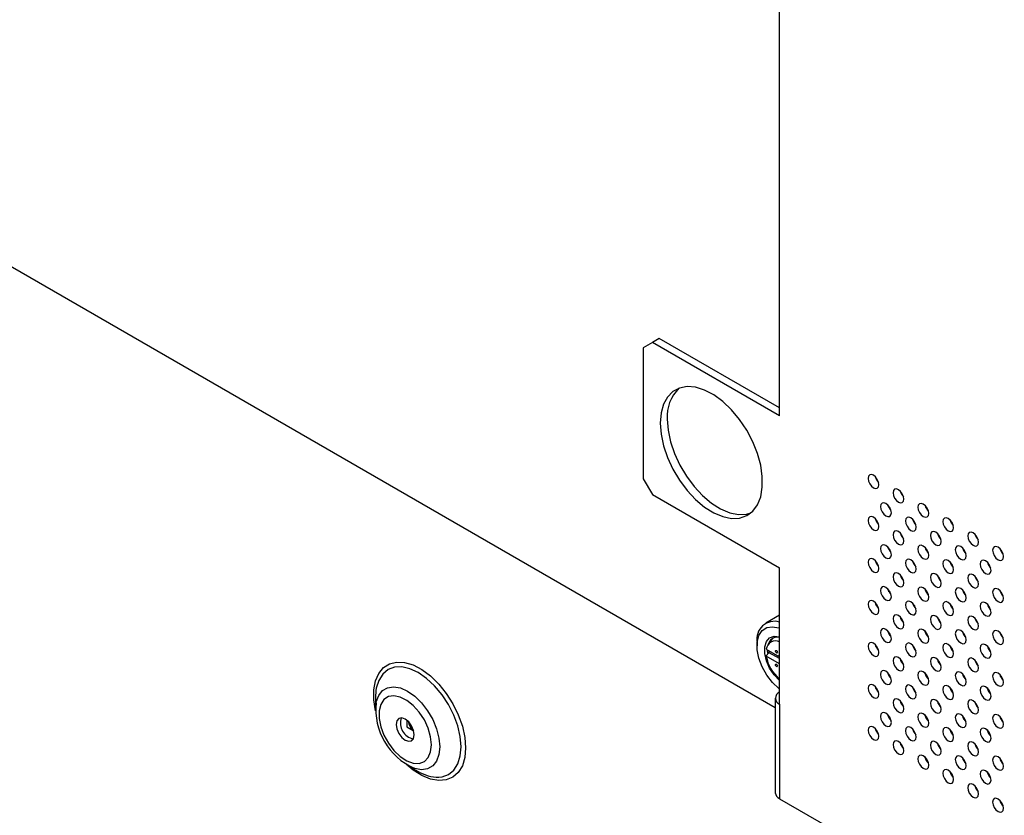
# Model space of a CAD drawing. Header units: millimetres. Extents: x 0 to 844, y -2 to 552.
# Tile 70 of 151: x 602 to 618, y 422 to 435. Entities that reach past the tile are written whole.
import ezdxf

# ---------------------------------------------------------------- set-up
doc = ezdxf.new("R2010")
doc.units = ezdxf.units.MM
doc.styles.get("Standard").update_dxf_attribs({"font": 'GOTHIC.TTF'})
doc.dimstyles.new('SLDDIMSTYLE7', dxfattribs={"dimtxt": 0.18, "dimasz": 1.3208, "dimexe": 0, "dimexo": 0.0625, "dimgap": 0, "dimtad": 0, "dimtih": 1, "dimtoh": 1, "dimdec": 0, "dimrnd": 1e-09, "dimzin": 0, "dimdsep": 46, "dimtxsty": 'STANDARD', "dimblk1": 'DOT', "dimblk2": 'DOT', "dimsah": 1, "dimcen": 0.09, "dimadec": 0, "dimazin": 0, "dimtfac": 1.3208, "dimtdec": 0, "dimtofl": 0, "dimtmove": 0, "dimatfit": 3, "dimldrblk": 'DOT', "dimfxl": 1, "dimfrac": 2, "dimtolj": 1, "dimtzin": 0, "dimarcsym": 0})

# ---------------------------------------------------------------- blocks, each defined once
blk = doc.blocks.new('_Dot')
at = {"color": 0, "linetype": 'ByBlock', "lineweight": -2}
blk.add_line((-0.5, 0), (-1, 0), dxfattribs=at)
at = {"color": 0, "linetype": 'ByBlock', "const_width": 0.5}
blk.add_lwpolyline([(-0.25, 0, 1), (0.25, 0, 1)], format="xyb", close=True, dxfattribs=at)

msp = doc.modelspace()

# ---------------------------------------------------------------- linework, layer by layer
at = {"color": 7, "linetype": 'Continuous', "lineweight": 25}
for p, q in [((614.199, 428.599), (614.199, 445.134)), ((595.587, 434.763), (614.132, 424.057)), ((612.326, 429.804), (612.219, 429.742)), ((614.199, 428.723), (612.326, 429.804)), ((612.219, 429.742), (612.078, 429.66)), ((612.078, 429.66), (612.078, 427.619)), ((614.199, 428.599), (612.219, 429.742)), ((612.078, 427.619), (612.219, 427.374)), ((615.717, 427.591), (615.727, 427.598)), ((612.219, 427.374), (614.199, 426.231)), ((615.933, 427.127), (615.928, 427.131)), ((616.701, 426.701), (616.689, 426.708)), ((616.481, 426.509), (616.488, 426.522)), ((614.199, 424.108), (614.199, 426.231)), ((615.897, 425.87), (615.92, 425.855)), ((615.907, 425.863), (615.897, 425.869)), ((616.47, 425.881), (616.47, 425.892)), ((616.481, 425.879), (616.481, 425.857)), ((616.509, 425.816), (616.509, 425.83)), ((616.3, 425.65), (616.294, 425.631)), ((616.302, 425.651), (616.296, 425.629)), ((614.199, 425.495), (613.985, 425.372)), ((616.673, 425.442), (616.666, 425.437)), ((616.703, 425.377), (616.703, 425.392)), ((616.466, 425.233), (616.466, 425.243)), ((613.849, 425.073), (613.849, 425.019)), ((614.056, 425.093), (614.019, 425.036)), ((614.056, 425.093), (614.098, 425.135)), ((616.512, 425.17), (616.504, 425.165)), ((613.992, 424.964), (614.199, 424.845)), ((614.026, 424.904), (614.038, 424.911)), ((614.199, 424.818), (614.038, 424.911)), ((614.199, 424.738), (613.992, 424.857)), ((614.173, 424.86), (614.173, 424.86)), ((614.199, 424.844), (614.173, 424.86)), ((614.173, 424.86), (614.173, 424.86)), ((607.916, 424.324), (607.909, 424.215)), ((607.909, 424.215), (607.909, 424.024)), ((614.132, 424.201), (614.132, 422.731)), ((614.199, 424.108), (614.199, 422.638)), ((616.118, 424.102), (616.109, 424.091)), ((608.397, 423.859), (608.397, 423.756)), ((616.481, 423.919), (616.47, 423.916)), ((617.066, 423.877), (617.094, 423.862)), ((608.397, 423.756), (608.496, 423.699)), ((617.477, 423.64), (617.453, 423.654)), ((608.409, 423.157), (608.575, 423.062)), ((617.474, 422.994), (617.449, 423.009)), ((614.199, 422.638), (681.921, 383.543))]:
    msp.add_line(p, q, dxfattribs=at)
at = {"color": 8, "linetype": 'Continuous', "lineweight": 25}
msp.add_line((617.091, 423.86), (617.081, 423.855), dxfattribs=at)
at = {"color": 7, "linetype": 'Continuous', "lineweight": 25, "flags": 128}
for points in [[(612.343, 428.486), (612.355, 428.315), (612.393, 428.134), (612.455, 427.95), (612.539, 427.769), (612.642, 427.595), (612.761, 427.436), (612.892, 427.295), (613.031, 427.178), (613.174, 427.089), (613.315, 427.029), (613.451, 427.002), (613.576, 427.007), (613.688, 427.046), (613.782, 427.116), (613.855, 427.215), (613.905, 427.34), (613.93, 427.487), (613.93, 427.652), (613.905, 427.829), (613.855, 428.012), (613.782, 428.196), (613.688, 428.374), (613.576, 428.541), (613.451, 428.691), (613.315, 428.821), (613.174, 428.924), (613.031, 428.999), (612.892, 429.043), (612.761, 429.054), (612.642, 429.032), (612.539, 428.977), (612.455, 428.892), (612.393, 428.78), (612.355, 428.643), (612.343, 428.486)], [(612.45, 428.548), (612.463, 428.377), (612.501, 428.196), (612.563, 428.012), (612.647, 427.831), (612.75, 427.657), (612.869, 427.498), (613, 427.357), (613.139, 427.24), (613.281, 427.151), (613.423, 427.091), (613.558, 427.064), (613.684, 427.069), (613.752, 427.088)], [(615.745, 427.527), (615.739, 427.568), (615.721, 427.61), (615.693, 427.647), (615.661, 427.673), (615.629, 427.684), (615.602, 427.679), (615.583, 427.658), (615.577, 427.624), (615.583, 427.584), (615.602, 427.541), (615.629, 427.505), (615.661, 427.479), (615.693, 427.467), (615.721, 427.473), (615.739, 427.494), (615.745, 427.527)], [(616.133, 427.303), (616.127, 427.344), (616.108, 427.386), (616.081, 427.423), (616.049, 427.449), (616.017, 427.46), (615.989, 427.455), (615.971, 427.434), (615.965, 427.4), (615.971, 427.36), (615.989, 427.317), (616.017, 427.281), (616.049, 427.255), (616.081, 427.243), (616.108, 427.249), (616.127, 427.27), (616.133, 427.303)], [(615.939, 427.089), (615.933, 427.129), (615.915, 427.172), (615.887, 427.208), (615.855, 427.234), (615.823, 427.246), (615.795, 427.24), (615.777, 427.219), (615.771, 427.186), (615.777, 427.145), (615.795, 427.103), (615.823, 427.066), (615.855, 427.04), (615.887, 427.029), (615.915, 427.034), (615.933, 427.055), (615.939, 427.089)], [(616.521, 427.079), (616.515, 427.12), (616.496, 427.162), (616.469, 427.199), (616.437, 427.225), (616.405, 427.236), (616.377, 427.231), (616.359, 427.21), (616.353, 427.177), (616.359, 427.136), (616.377, 427.094), (616.405, 427.057), (616.437, 427.031), (616.469, 427.02), (616.496, 427.025), (616.515, 427.046), (616.521, 427.079)], [(615.745, 426.874), (615.739, 426.915), (615.721, 426.957), (615.693, 426.994), (615.661, 427.02), (615.629, 427.031), (615.602, 427.026), (615.583, 427.005), (615.577, 426.971), (615.583, 426.93), (615.602, 426.888), (615.629, 426.851), (615.661, 426.825), (615.693, 426.814), (615.721, 426.819), (615.739, 426.84), (615.745, 426.874)], [(616.327, 426.865), (616.321, 426.906), (616.302, 426.948), (616.275, 426.984), (616.243, 427.01), (616.211, 427.022), (616.183, 427.016), (616.165, 426.995), (616.159, 426.962), (616.165, 426.921), (616.183, 426.879), (616.211, 426.842), (616.243, 426.816), (616.275, 426.805), (616.302, 426.81), (616.321, 426.831), (616.327, 426.865)], [(616.909, 426.855), (616.903, 426.896), (616.884, 426.938), (616.857, 426.975), (616.825, 427.001), (616.793, 427.012), (616.765, 427.007), (616.747, 426.986), (616.741, 426.953), (616.747, 426.912), (616.765, 426.87), (616.793, 426.833), (616.825, 426.807), (616.857, 426.796), (616.884, 426.801), (616.903, 426.822), (616.909, 426.855)], [(616.133, 426.65), (616.127, 426.691), (616.108, 426.733), (616.081, 426.77), (616.049, 426.796), (616.017, 426.807), (615.989, 426.802), (615.971, 426.781), (615.965, 426.747), (615.971, 426.706), (615.989, 426.664), (616.017, 426.627), (616.049, 426.601), (616.081, 426.59), (616.108, 426.595), (616.127, 426.616), (616.133, 426.65)], [(616.715, 426.641), (616.709, 426.682), (616.69, 426.724), (616.663, 426.761), (616.631, 426.787), (616.599, 426.798), (616.571, 426.792), (616.553, 426.771), (616.547, 426.738), (616.553, 426.697), (616.571, 426.655), (616.599, 426.618), (616.631, 426.592), (616.663, 426.581), (616.69, 426.586), (616.709, 426.607), (616.715, 426.641)], [(617.297, 426.631), (617.29, 426.672), (617.272, 426.714), (617.245, 426.751), (617.213, 426.777), (617.18, 426.788), (617.153, 426.783), (617.135, 426.762), (617.129, 426.729), (617.135, 426.688), (617.153, 426.646), (617.18, 426.609), (617.213, 426.583), (617.245, 426.572), (617.272, 426.577), (617.29, 426.598), (617.297, 426.631)], [(615.939, 426.435), (615.933, 426.476), (615.915, 426.518), (615.887, 426.555), (615.855, 426.581), (615.823, 426.592), (615.795, 426.587), (615.777, 426.566), (615.771, 426.532), (615.777, 426.492), (615.795, 426.449), (615.823, 426.413), (615.855, 426.387), (615.887, 426.375), (615.915, 426.381), (615.933, 426.402), (615.939, 426.435)], [(616.521, 426.426), (616.515, 426.467), (616.496, 426.509), (616.469, 426.546), (616.437, 426.572), (616.405, 426.583), (616.377, 426.578), (616.359, 426.557), (616.353, 426.523), (616.359, 426.482), (616.377, 426.44), (616.405, 426.403), (616.437, 426.377), (616.469, 426.366), (616.496, 426.372), (616.515, 426.393), (616.521, 426.426)], [(617.103, 426.417), (617.097, 426.458), (617.078, 426.5), (617.051, 426.537), (617.019, 426.563), (616.987, 426.574), (616.959, 426.568), (616.941, 426.547), (616.935, 426.514), (616.941, 426.473), (616.959, 426.431), (616.987, 426.394), (617.019, 426.368), (617.051, 426.357), (617.078, 426.362), (617.097, 426.383), (617.103, 426.417)], [(617.685, 426.408), (617.678, 426.448), (617.66, 426.49), (617.633, 426.527), (617.601, 426.553), (617.568, 426.565), (617.541, 426.559), (617.523, 426.538), (617.516, 426.505), (617.523, 426.464), (617.541, 426.422), (617.568, 426.385), (617.601, 426.359), (617.633, 426.348), (617.66, 426.353), (617.678, 426.374), (617.685, 426.408)], [(615.745, 426.221), (615.739, 426.261), (615.721, 426.304), (615.693, 426.34), (615.661, 426.366), (615.629, 426.378), (615.602, 426.372), (615.583, 426.351), (615.577, 426.318), (615.583, 426.277), (615.602, 426.235), (615.629, 426.198), (615.661, 426.172), (615.693, 426.161), (615.721, 426.166), (615.739, 426.187), (615.745, 426.221)], [(616.327, 426.211), (616.321, 426.252), (616.302, 426.294), (616.275, 426.331), (616.243, 426.357), (616.211, 426.368), (616.183, 426.363), (616.165, 426.342), (616.159, 426.309), (616.165, 426.268), (616.183, 426.226), (616.211, 426.189), (616.243, 426.163), (616.275, 426.152), (616.302, 426.157), (616.321, 426.178), (616.327, 426.211)], [(616.909, 426.202), (616.903, 426.243), (616.884, 426.285), (616.857, 426.322), (616.825, 426.348), (616.793, 426.359), (616.765, 426.354), (616.747, 426.333), (616.741, 426.299), (616.747, 426.258), (616.765, 426.216), (616.793, 426.179), (616.825, 426.153), (616.857, 426.142), (616.884, 426.148), (616.903, 426.169), (616.909, 426.202)], [(617.491, 426.193), (617.484, 426.234), (617.466, 426.276), (617.439, 426.313), (617.407, 426.339), (617.374, 426.35), (617.347, 426.345), (617.329, 426.324), (617.322, 426.29), (617.329, 426.249), (617.347, 426.207), (617.374, 426.17), (617.407, 426.144), (617.439, 426.133), (617.466, 426.138), (617.484, 426.159), (617.491, 426.193)], [(616.133, 425.997), (616.127, 426.038), (616.108, 426.08), (616.081, 426.116), (616.049, 426.142), (616.017, 426.154), (615.989, 426.148), (615.971, 426.127), (615.965, 426.094), (615.971, 426.053), (615.989, 426.011), (616.017, 425.974), (616.049, 425.948), (616.081, 425.937), (616.108, 425.942), (616.127, 425.963), (616.133, 425.997)], [(616.715, 425.987), (616.709, 426.028), (616.69, 426.07), (616.663, 426.107), (616.631, 426.133), (616.599, 426.144), (616.571, 426.139), (616.553, 426.118), (616.547, 426.085), (616.553, 426.044), (616.571, 426.002), (616.599, 425.965), (616.631, 425.939), (616.663, 425.928), (616.69, 425.933), (616.709, 425.954), (616.715, 425.987)], [(617.297, 425.978), (617.29, 426.019), (617.272, 426.061), (617.245, 426.098), (617.213, 426.124), (617.18, 426.135), (617.153, 426.13), (617.135, 426.109), (617.129, 426.075), (617.135, 426.034), (617.153, 425.992), (617.18, 425.956), (617.213, 425.93), (617.245, 425.918), (617.272, 425.924), (617.29, 425.945), (617.297, 425.978)], [(615.939, 425.782), (615.933, 425.823), (615.915, 425.865), (615.887, 425.902), (615.855, 425.928), (615.823, 425.939), (615.795, 425.934), (615.777, 425.913), (615.771, 425.879), (615.777, 425.838), (615.795, 425.796), (615.823, 425.759), (615.855, 425.733), (615.887, 425.722), (615.915, 425.727), (615.933, 425.748), (615.939, 425.782)], [(616.521, 425.773), (616.515, 425.814), (616.496, 425.856), (616.469, 425.893), (616.437, 425.919), (616.405, 425.93), (616.377, 425.924), (616.359, 425.903), (616.353, 425.87), (616.359, 425.829), (616.377, 425.787), (616.405, 425.75), (616.437, 425.724), (616.469, 425.713), (616.496, 425.718), (616.515, 425.739), (616.521, 425.773)], [(617.103, 425.763), (617.097, 425.804), (617.078, 425.846), (617.051, 425.883), (617.019, 425.909), (616.987, 425.92), (616.959, 425.915), (616.941, 425.894), (616.935, 425.861), (616.941, 425.82), (616.959, 425.778), (616.987, 425.741), (617.019, 425.715), (617.051, 425.704), (617.078, 425.709), (617.097, 425.73), (617.103, 425.763)], [(617.685, 425.754), (617.678, 425.795), (617.66, 425.837), (617.633, 425.874), (617.601, 425.9), (617.568, 425.911), (617.541, 425.906), (617.523, 425.885), (617.516, 425.851), (617.523, 425.81), (617.541, 425.768), (617.568, 425.732), (617.601, 425.706), (617.633, 425.694), (617.66, 425.7), (617.678, 425.721), (617.685, 425.754)], [(615.745, 425.567), (615.739, 425.608), (615.721, 425.65), (615.693, 425.687), (615.661, 425.713), (615.629, 425.724), (615.602, 425.719), (615.583, 425.698), (615.577, 425.664), (615.583, 425.624), (615.602, 425.581), (615.629, 425.545), (615.661, 425.519), (615.693, 425.507), (615.721, 425.513), (615.739, 425.534), (615.745, 425.567)], [(616.327, 425.558), (616.321, 425.599), (616.302, 425.641), (616.275, 425.678), (616.243, 425.704), (616.211, 425.715), (616.183, 425.71), (616.165, 425.689), (616.159, 425.655), (616.165, 425.614), (616.183, 425.572), (616.211, 425.535), (616.243, 425.509), (616.275, 425.498), (616.302, 425.503), (616.321, 425.525), (616.327, 425.558)], [(616.909, 425.549), (616.903, 425.59), (616.884, 425.632), (616.857, 425.669), (616.825, 425.695), (616.793, 425.706), (616.765, 425.7), (616.747, 425.679), (616.741, 425.646), (616.747, 425.605), (616.765, 425.563), (616.793, 425.526), (616.825, 425.5), (616.857, 425.489), (616.884, 425.494), (616.903, 425.515), (616.909, 425.549)], [(617.491, 425.539), (617.484, 425.58), (617.466, 425.622), (617.439, 425.659), (617.407, 425.685), (617.374, 425.697), (617.347, 425.691), (617.329, 425.67), (617.322, 425.637), (617.329, 425.596), (617.347, 425.554), (617.374, 425.517), (617.407, 425.491), (617.439, 425.48), (617.466, 425.485), (617.484, 425.506), (617.491, 425.539)], [(616.133, 425.343), (616.127, 425.384), (616.108, 425.426), (616.081, 425.463), (616.049, 425.489), (616.017, 425.5), (615.989, 425.495), (615.971, 425.474), (615.965, 425.441), (615.971, 425.4), (615.989, 425.358), (616.017, 425.321), (616.049, 425.295), (616.081, 425.284), (616.108, 425.289), (616.127, 425.31), (616.133, 425.343)], [(616.715, 425.334), (616.709, 425.375), (616.69, 425.417), (616.663, 425.454), (616.631, 425.48), (616.599, 425.491), (616.571, 425.486), (616.553, 425.465), (616.547, 425.431), (616.553, 425.39), (616.571, 425.348), (616.599, 425.311), (616.631, 425.285), (616.663, 425.274), (616.69, 425.28), (616.709, 425.301), (616.715, 425.334)], [(617.297, 425.325), (617.29, 425.366), (617.272, 425.408), (617.245, 425.445), (617.213, 425.471), (617.18, 425.482), (617.153, 425.477), (617.135, 425.456), (617.129, 425.422), (617.135, 425.381), (617.153, 425.339), (617.18, 425.302), (617.213, 425.276), (617.245, 425.265), (617.272, 425.27), (617.29, 425.291), (617.297, 425.325)], [(614.199, 424.344), (614.187, 424.353), (614.088, 424.448), (614, 424.563), (613.929, 424.692), (613.879, 424.826), (613.853, 424.957), (613.853, 425.078), (613.879, 425.179), (613.929, 425.256), (614, 425.302), (614.088, 425.316), (614.187, 425.296), (614.199, 425.292)], [(615.939, 425.129), (615.933, 425.17), (615.915, 425.212), (615.887, 425.248), (615.855, 425.274), (615.823, 425.286), (615.795, 425.28), (615.777, 425.259), (615.771, 425.226), (615.777, 425.185), (615.795, 425.143), (615.823, 425.106), (615.855, 425.08), (615.887, 425.069), (615.915, 425.074), (615.933, 425.095), (615.939, 425.129)], [(616.521, 425.119), (616.515, 425.16), (616.496, 425.202), (616.469, 425.239), (616.437, 425.265), (616.405, 425.276), (616.377, 425.271), (616.359, 425.25), (616.353, 425.217), (616.359, 425.176), (616.377, 425.134), (616.405, 425.097), (616.437, 425.071), (616.469, 425.06), (616.496, 425.065), (616.515, 425.086), (616.521, 425.119)], [(617.103, 425.11), (617.097, 425.151), (617.078, 425.193), (617.051, 425.23), (617.019, 425.256), (616.987, 425.267), (616.959, 425.262), (616.941, 425.241), (616.935, 425.207), (616.941, 425.166), (616.959, 425.124), (616.987, 425.088), (617.019, 425.062), (617.051, 425.05), (617.078, 425.056), (617.097, 425.077), (617.103, 425.11)], [(617.685, 425.101), (617.678, 425.142), (617.66, 425.184), (617.633, 425.221), (617.601, 425.247), (617.568, 425.258), (617.541, 425.253), (617.523, 425.232), (617.516, 425.198), (617.523, 425.157), (617.541, 425.115), (617.568, 425.078), (617.601, 425.052), (617.633, 425.041), (617.66, 425.046), (617.678, 425.067), (617.685, 425.101)], [(614.199, 424.48), (614.198, 424.48), (614.115, 424.566), (614.045, 424.671), (613.995, 424.785), (613.968, 424.899), (613.968, 425.003), (613.995, 425.086), (614.045, 425.142), (614.115, 425.166), (614.198, 425.156), (614.199, 425.156)], [(615.745, 424.914), (615.739, 424.955), (615.721, 424.997), (615.693, 425.034), (615.661, 425.06), (615.629, 425.071), (615.602, 425.066), (615.583, 425.045), (615.577, 425.011), (615.583, 424.97), (615.602, 424.928), (615.629, 424.891), (615.661, 424.865), (615.693, 424.854), (615.721, 424.859), (615.739, 424.88), (615.745, 424.914)], [(616.327, 424.905), (616.321, 424.946), (616.302, 424.988), (616.275, 425.025), (616.243, 425.051), (616.211, 425.062), (616.183, 425.056), (616.165, 425.035), (616.159, 425.002), (616.165, 424.961), (616.183, 424.919), (616.211, 424.882), (616.243, 424.856), (616.275, 424.845), (616.302, 424.85), (616.321, 424.871), (616.327, 424.905)], [(616.909, 424.895), (616.903, 424.936), (616.884, 424.978), (616.857, 425.015), (616.825, 425.041), (616.793, 425.052), (616.765, 425.047), (616.747, 425.026), (616.741, 424.993), (616.747, 424.952), (616.765, 424.91), (616.793, 424.873), (616.825, 424.847), (616.857, 424.836), (616.884, 424.841), (616.903, 424.862), (616.909, 424.895)], [(617.491, 424.886), (617.484, 424.927), (617.466, 424.969), (617.439, 425.006), (617.407, 425.032), (617.374, 425.043), (617.347, 425.038), (617.329, 425.017), (617.322, 424.983), (617.329, 424.942), (617.347, 424.9), (617.374, 424.864), (617.407, 424.838), (617.439, 424.826), (617.466, 424.832), (617.484, 424.853), (617.491, 424.886)], [(614.015, 424.898), (614.011, 424.953), (614.011, 424.953)], [(614.038, 424.911), (614.036, 424.925), (614.035, 424.939), (614.035, 424.939)], [(614.15, 424.944), (614.155, 424.939), (614.16, 424.933), (614.164, 424.925), (614.165, 424.917), (614.164, 424.911), (614.16, 424.907), (614.155, 424.906), (614.15, 424.908), (614.144, 424.913), (614.139, 424.92), (614.135, 424.928), (614.134, 424.935), (614.135, 424.941), (614.139, 424.945), (614.144, 424.946), (614.15, 424.944)], [(614.15, 424.731), (614.155, 424.726), (614.16, 424.719), (614.164, 424.712), (614.165, 424.704), (614.164, 424.698), (614.16, 424.694), (614.155, 424.693), (614.15, 424.695), (614.144, 424.7), (614.139, 424.707), (614.135, 424.714), (614.134, 424.722), (614.135, 424.728), (614.139, 424.732), (614.144, 424.733), (614.15, 424.731)], [(616.133, 424.69), (616.127, 424.731), (616.108, 424.773), (616.081, 424.81), (616.049, 424.836), (616.017, 424.847), (615.989, 424.842), (615.971, 424.821), (615.965, 424.787), (615.971, 424.746), (615.989, 424.704), (616.017, 424.667), (616.049, 424.641), (616.081, 424.63), (616.108, 424.636), (616.127, 424.657), (616.133, 424.69)], [(616.715, 424.681), (616.709, 424.722), (616.69, 424.764), (616.663, 424.801), (616.631, 424.827), (616.599, 424.838), (616.571, 424.832), (616.553, 424.811), (616.547, 424.778), (616.553, 424.737), (616.571, 424.695), (616.599, 424.658), (616.631, 424.632), (616.663, 424.621), (616.69, 424.626), (616.709, 424.647), (616.715, 424.681)], [(617.297, 424.672), (617.29, 424.712), (617.272, 424.754), (617.245, 424.791), (617.213, 424.817), (617.18, 424.829), (617.153, 424.823), (617.135, 424.802), (617.129, 424.769), (617.135, 424.728), (617.153, 424.686), (617.18, 424.649), (617.213, 424.623), (617.245, 424.612), (617.272, 424.617), (617.29, 424.638), (617.297, 424.672)], [(615.939, 424.475), (615.933, 424.516), (615.915, 424.558), (615.887, 424.595), (615.855, 424.621), (615.823, 424.632), (615.795, 424.627), (615.777, 424.606), (615.771, 424.573), (615.777, 424.532), (615.795, 424.49), (615.823, 424.453), (615.855, 424.427), (615.887, 424.416), (615.915, 424.421), (615.933, 424.442), (615.939, 424.475)], [(616.521, 424.466), (616.515, 424.507), (616.496, 424.549), (616.469, 424.586), (616.437, 424.612), (616.405, 424.623), (616.377, 424.618), (616.359, 424.597), (616.353, 424.563), (616.359, 424.522), (616.377, 424.48), (616.405, 424.443), (616.437, 424.417), (616.469, 424.406), (616.496, 424.412), (616.515, 424.433), (616.521, 424.466)], [(617.103, 424.457), (617.097, 424.498), (617.078, 424.54), (617.051, 424.577), (617.019, 424.603), (616.987, 424.614), (616.959, 424.609), (616.941, 424.588), (616.935, 424.554), (616.941, 424.513), (616.959, 424.471), (616.987, 424.434), (617.019, 424.408), (617.051, 424.397), (617.078, 424.402), (617.097, 424.423), (617.103, 424.457)], [(617.685, 424.448), (617.678, 424.488), (617.66, 424.531), (617.633, 424.567), (617.601, 424.593), (617.568, 424.605), (617.541, 424.599), (617.523, 424.578), (617.516, 424.545), (617.523, 424.504), (617.541, 424.462), (617.568, 424.425), (617.601, 424.399), (617.633, 424.388), (617.66, 424.393), (617.678, 424.414), (617.685, 424.448)], [(615.745, 424.261), (615.739, 424.302), (615.721, 424.344), (615.693, 424.38), (615.661, 424.406), (615.629, 424.418), (615.602, 424.412), (615.583, 424.391), (615.577, 424.358), (615.583, 424.317), (615.602, 424.275), (615.629, 424.238), (615.661, 424.212), (615.693, 424.201), (615.721, 424.206), (615.739, 424.227), (615.745, 424.261)], [(616.327, 424.251), (616.321, 424.292), (616.302, 424.334), (616.275, 424.371), (616.243, 424.397), (616.211, 424.408), (616.183, 424.403), (616.165, 424.382), (616.159, 424.349), (616.165, 424.308), (616.183, 424.266), (616.211, 424.229), (616.243, 424.203), (616.275, 424.192), (616.302, 424.197), (616.321, 424.218), (616.327, 424.251)], [(616.909, 424.242), (616.903, 424.283), (616.884, 424.325), (616.857, 424.362), (616.825, 424.388), (616.793, 424.399), (616.765, 424.394), (616.747, 424.373), (616.741, 424.339), (616.747, 424.298), (616.765, 424.256), (616.793, 424.22), (616.825, 424.194), (616.857, 424.182), (616.884, 424.188), (616.903, 424.209), (616.909, 424.242)], [(617.491, 424.233), (617.484, 424.274), (617.466, 424.316), (617.439, 424.353), (617.407, 424.379), (617.374, 424.39), (617.347, 424.385), (617.329, 424.364), (617.322, 424.33), (617.329, 424.289), (617.347, 424.247), (617.374, 424.21), (617.407, 424.184), (617.439, 424.173), (617.466, 424.178), (617.484, 424.199), (617.491, 424.233)], [(608.78, 423.477), (608.767, 423.602), (608.73, 423.734), (608.67, 423.864), (608.591, 423.985), (608.498, 424.089), (608.397, 424.169), (608.295, 424.221), (608.197, 424.241), (608.111, 424.227), (608.041, 424.182), (607.991, 424.106), (607.966, 424.006), (607.966, 423.888), (607.991, 423.759), (608.041, 423.626), (608.111, 423.5), (608.197, 423.386), (608.295, 423.293), (608.397, 423.227), (608.498, 423.191), (608.591, 423.188), (608.67, 423.218), (608.73, 423.279), (608.767, 423.367), (608.78, 423.477)], [(616.133, 424.037), (616.127, 424.078), (616.108, 424.12), (616.081, 424.157), (616.049, 424.183), (616.017, 424.194), (615.989, 424.188), (615.971, 424.167), (615.965, 424.134), (615.971, 424.093), (615.989, 424.051), (616.017, 424.014), (616.049, 423.988), (616.081, 423.977), (616.108, 423.982), (616.127, 424.003), (616.133, 424.037)], [(616.715, 424.027), (616.709, 424.068), (616.69, 424.11), (616.663, 424.147), (616.631, 424.173), (616.599, 424.184), (616.571, 424.179), (616.553, 424.158), (616.547, 424.125), (616.553, 424.084), (616.571, 424.042), (616.599, 424.005), (616.631, 423.979), (616.663, 423.968), (616.69, 423.973), (616.709, 423.994), (616.715, 424.027)], [(617.297, 424.018), (617.29, 424.059), (617.272, 424.101), (617.245, 424.138), (617.213, 424.164), (617.18, 424.175), (617.153, 424.17), (617.135, 424.149), (617.129, 424.115), (617.135, 424.074), (617.153, 424.032), (617.18, 423.996), (617.213, 423.97), (617.245, 423.958), (617.272, 423.964), (617.29, 423.985), (617.297, 424.018)], [(615.939, 423.822), (615.933, 423.863), (615.915, 423.905), (615.887, 423.942), (615.855, 423.968), (615.823, 423.979), (615.795, 423.974), (615.777, 423.953), (615.771, 423.919), (615.777, 423.878), (615.795, 423.836), (615.823, 423.799), (615.855, 423.773), (615.887, 423.762), (615.915, 423.767), (615.933, 423.788), (615.939, 423.822)], [(616.521, 423.813), (616.515, 423.854), (616.496, 423.896), (616.469, 423.933), (616.437, 423.959), (616.405, 423.97), (616.377, 423.964), (616.359, 423.943), (616.353, 423.91), (616.359, 423.869), (616.377, 423.827), (616.405, 423.79), (616.437, 423.764), (616.469, 423.753), (616.496, 423.758), (616.515, 423.779), (616.521, 423.813)], [(617.103, 423.803), (617.097, 423.844), (617.078, 423.886), (617.051, 423.923), (617.019, 423.949), (616.987, 423.961), (616.959, 423.955), (616.941, 423.934), (616.935, 423.901), (616.941, 423.86), (616.959, 423.818), (616.987, 423.781), (617.019, 423.755), (617.051, 423.744), (617.078, 423.749), (617.097, 423.77), (617.103, 423.803)], [(617.685, 423.794), (617.678, 423.835), (617.66, 423.877), (617.633, 423.914), (617.601, 423.94), (617.568, 423.951), (617.541, 423.946), (617.523, 423.925), (617.516, 423.891), (617.523, 423.851), (617.541, 423.808), (617.568, 423.772), (617.601, 423.746), (617.633, 423.734), (617.66, 423.74), (617.678, 423.761), (617.685, 423.794)], [(608.513, 423.631), (608.502, 423.7), (608.471, 423.771), (608.426, 423.833), (608.371, 423.876), (608.317, 423.895), (608.271, 423.886), (608.241, 423.851), (608.23, 423.795), (608.241, 423.726), (608.271, 423.655), (608.317, 423.593), (608.371, 423.55), (608.426, 423.531), (608.471, 423.54), (608.502, 423.575), (608.513, 423.631)], [(615.745, 423.607), (615.739, 423.648), (615.721, 423.69), (615.693, 423.727), (615.661, 423.753), (615.629, 423.764), (615.602, 423.759), (615.583, 423.738), (615.577, 423.705), (615.583, 423.664), (615.602, 423.622), (615.629, 423.585), (615.661, 423.559), (615.693, 423.548), (615.721, 423.553), (615.739, 423.574), (615.745, 423.607)], [(616.327, 423.598), (616.321, 423.639), (616.302, 423.681), (616.275, 423.718), (616.243, 423.744), (616.211, 423.755), (616.183, 423.75), (616.165, 423.729), (616.159, 423.695), (616.165, 423.654), (616.183, 423.612), (616.211, 423.575), (616.243, 423.549), (616.275, 423.538), (616.302, 423.544), (616.321, 423.565), (616.327, 423.598)], [(616.909, 423.589), (616.903, 423.63), (616.884, 423.672), (616.857, 423.709), (616.825, 423.735), (616.793, 423.746), (616.765, 423.741), (616.747, 423.72), (616.741, 423.686), (616.747, 423.645), (616.765, 423.603), (616.793, 423.566), (616.825, 423.54), (616.857, 423.529), (616.884, 423.534), (616.903, 423.555), (616.909, 423.589)], [(617.491, 423.58), (617.484, 423.62), (617.466, 423.663), (617.439, 423.699), (617.407, 423.725), (617.374, 423.737), (617.347, 423.731), (617.329, 423.71), (617.322, 423.677), (617.329, 423.636), (617.347, 423.594), (617.374, 423.557), (617.407, 423.531), (617.439, 423.52), (617.466, 423.525), (617.484, 423.546), (617.491, 423.58)], [(616.133, 423.383), (616.127, 423.424), (616.108, 423.466), (616.081, 423.503), (616.049, 423.529), (616.017, 423.54), (615.989, 423.535), (615.971, 423.514), (615.965, 423.481), (615.971, 423.44), (615.989, 423.398), (616.017, 423.361), (616.049, 423.335), (616.081, 423.324), (616.108, 423.329), (616.127, 423.35), (616.133, 423.383)], [(616.715, 423.374), (616.709, 423.415), (616.69, 423.457), (616.663, 423.494), (616.631, 423.52), (616.599, 423.531), (616.571, 423.526), (616.553, 423.505), (616.547, 423.471), (616.553, 423.43), (616.571, 423.388), (616.599, 423.352), (616.631, 423.326), (616.663, 423.314), (616.69, 423.32), (616.709, 423.341), (616.715, 423.374)], [(617.297, 423.365), (617.29, 423.406), (617.272, 423.448), (617.245, 423.485), (617.213, 423.511), (617.18, 423.522), (617.153, 423.517), (617.135, 423.496), (617.129, 423.462), (617.135, 423.421), (617.153, 423.379), (617.18, 423.342), (617.213, 423.316), (617.245, 423.305), (617.272, 423.31), (617.29, 423.331), (617.297, 423.365)], [(616.521, 423.159), (616.515, 423.2), (616.496, 423.242), (616.469, 423.279), (616.437, 423.305), (616.405, 423.316), (616.377, 423.311), (616.359, 423.29), (616.353, 423.257), (616.359, 423.216), (616.377, 423.174), (616.405, 423.137), (616.437, 423.111), (616.469, 423.1), (616.496, 423.105), (616.515, 423.126), (616.521, 423.159)], [(617.103, 423.15), (617.097, 423.191), (617.078, 423.233), (617.051, 423.27), (617.019, 423.296), (616.987, 423.307), (616.959, 423.302), (616.941, 423.281), (616.935, 423.247), (616.941, 423.206), (616.959, 423.164), (616.987, 423.128), (617.019, 423.102), (617.051, 423.09), (617.078, 423.096), (617.097, 423.117), (617.103, 423.15)], [(617.685, 423.141), (617.678, 423.182), (617.66, 423.224), (617.633, 423.261), (617.601, 423.287), (617.568, 423.298), (617.541, 423.293), (617.523, 423.272), (617.516, 423.238), (617.523, 423.197), (617.541, 423.155), (617.568, 423.118), (617.601, 423.092), (617.633, 423.081), (617.66, 423.086), (617.678, 423.107), (617.685, 423.141)], [(616.909, 422.936), (616.903, 422.976), (616.884, 423.018), (616.857, 423.055), (616.825, 423.081), (616.793, 423.093), (616.765, 423.087), (616.747, 423.066), (616.741, 423.033), (616.747, 422.992), (616.765, 422.95), (616.793, 422.913), (616.825, 422.887), (616.857, 422.876), (616.884, 422.881), (616.903, 422.902), (616.909, 422.936)], [(617.491, 422.926), (617.484, 422.967), (617.466, 423.009), (617.439, 423.046), (617.407, 423.072), (617.374, 423.083), (617.347, 423.078), (617.329, 423.057), (617.322, 423.023), (617.329, 422.983), (617.347, 422.94), (617.374, 422.904), (617.407, 422.878), (617.439, 422.866), (617.466, 422.872), (617.484, 422.893), (617.491, 422.926)], [(617.297, 422.712), (617.29, 422.752), (617.272, 422.795), (617.245, 422.831), (617.213, 422.857), (617.18, 422.869), (617.153, 422.863), (617.135, 422.842), (617.129, 422.809), (617.135, 422.768), (617.153, 422.726), (617.18, 422.689), (617.213, 422.663), (617.245, 422.652), (617.272, 422.657), (617.29, 422.678), (617.297, 422.712)], [(617.685, 422.488), (617.678, 422.529), (617.66, 422.571), (617.633, 422.607), (617.601, 422.633), (617.568, 422.645), (617.541, 422.639), (617.523, 422.618), (617.516, 422.585), (617.523, 422.544), (617.541, 422.502), (617.568, 422.465), (617.601, 422.439), (617.633, 422.428), (617.66, 422.433), (617.678, 422.454), (617.685, 422.488)]]:
    msp.add_lwpolyline(points, dxfattribs=at)
at = {"color": 8, "linetype": 'Continuous', "lineweight": 25, "flags": 128}
for points in [[(607.909, 424.004), (607.909, 424.006), (607.883, 424.176), (607.883, 424.333), (607.909, 424.472), (607.959, 424.589), (608.033, 424.679), (608.127, 424.738), (608.238, 424.766), (608.362, 424.759), (608.494, 424.72), (608.63, 424.649), (608.765, 424.549), (608.893, 424.423), (609.011, 424.276), (609.114, 424.114), (609.198, 423.942), (609.261, 423.766), (609.299, 423.593), (609.312, 423.429), (609.312, 423.429)], [(608.894, 422.971), (608.945, 422.977), (609.046, 423.015), (609.129, 423.084), (609.191, 423.181), (609.229, 423.303), (609.241, 423.446), (609.229, 423.604), (609.191, 423.77), (609.129, 423.938), (609.046, 424.103), (608.945, 424.257), (608.83, 424.394), (608.705, 424.51), (608.575, 424.6), (608.445, 424.66), (608.32, 424.689), (608.205, 424.684), (608.104, 424.647), (608.021, 424.578), (607.96, 424.48), (607.922, 424.358), (607.916, 424.324)], [(607.919, 424.131), (607.922, 424.145), (607.959, 424.246), (608.018, 424.321), (608.097, 424.366), (608.192, 424.38), (608.298, 424.362), (608.409, 424.312), (608.521, 424.234), (608.626, 424.13), (608.721, 424.006), (608.8, 423.869), (608.86, 423.725), (608.897, 423.582), (608.909, 423.446)], [(616.122, 424.091), (616.12, 424.09), (616.114, 424.084)], [(609.312, 423.429), (609.299, 423.28), (609.261, 423.152), (609.198, 423.048), (609.114, 422.973), (609.011, 422.929), (608.893, 422.919), (608.765, 422.942), (608.63, 422.997), (608.494, 423.083), (608.392, 423.168)], [(608.909, 423.446), (608.897, 423.325), (608.86, 423.224), (608.8, 423.149), (608.721, 423.103), (608.626, 423.089), (608.521, 423.108), (608.509, 423.111)]]:
    msp.add_lwpolyline(points, dxfattribs=at)
at = {"color": 7, "linetype": 'Continuous', "lineweight": 25}
for centre, radius, start, end in [((613.05, 428.595), 0.601, 133.984, 184.4758), ((615.879, 427.701), 0.196, 194.8108, 225.1838), ((616.267, 427.477), 0.196, 194.7979, 225.1967), ((616.073, 427.263), 0.196, 194.7973, 225.1959), ((616.654, 427.254), 0.196, 194.7979, 225.1967), ((615.879, 427.048), 0.196, 194.8108, 225.1838), ((616.461, 427.039), 0.196, 194.8109, 225.1851), ((617.042, 427.03), 0.196, 194.7979, 225.1967), ((616.267, 426.824), 0.196, 194.7979, 225.1967), ((616.848, 426.815), 0.196, 194.7998, 225.1961), ((617.43, 426.806), 0.196, 194.7972, 225.1947), ((616.073, 426.609), 0.196, 194.7973, 225.1959), ((616.654, 426.6), 0.196, 194.7979, 225.1967), ((617.236, 426.591), 0.196, 194.798, 225.198), ((617.818, 426.582), 0.196, 194.8108, 225.1838), ((615.879, 426.395), 0.196, 194.8108, 225.1838), ((616.461, 426.386), 0.196, 194.8109, 225.1851), ((617.042, 426.376), 0.196, 194.7979, 225.1967), ((617.624, 426.367), 0.196, 194.798, 225.198), ((616.267, 426.171), 0.196, 194.7979, 225.1967), ((616.848, 426.162), 0.196, 194.7998, 225.1961), ((617.43, 426.152), 0.196, 194.7972, 225.1947), ((616.073, 425.956), 0.196, 194.7973, 225.1959), ((616.654, 425.947), 0.196, 194.7979, 225.1967), ((617.236, 425.938), 0.196, 194.798, 225.198), ((617.818, 425.928), 0.196, 194.8108, 225.1838), ((615.876, 425.74), 0.195, 193.6249, 226.37), ((616.461, 425.732), 0.196, 194.8109, 225.1851), ((617.042, 425.723), 0.196, 194.7979, 225.1967), ((617.624, 425.714), 0.196, 194.798, 225.198), ((614.121, 425.124), 0.276, 73.5323, 190.6369), ((616.264, 425.516), 0.195, 193.6162, 226.3788), ((616.848, 425.508), 0.196, 194.7998, 225.1961), ((617.43, 425.499), 0.196, 194.7972, 225.1947), ((616.07, 425.301), 0.195, 193.625, 226.3712), ((616.652, 425.292), 0.195, 193.6184, 226.374), ((617.236, 425.284), 0.196, 194.798, 225.198), ((617.818, 425.275), 0.196, 194.8108, 225.1838), ((614.136, 424.951), 0.144, 64.0754, 174.7215), ((614.165, 425.008), 0.144, 76.2264, 157.1389), ((615.876, 425.087), 0.195, 193.6249, 226.37), ((616.458, 425.077), 0.195, 193.625, 226.3712), ((617.04, 425.068), 0.195, 193.6278, 226.3671), ((617.624, 425.06), 0.196, 194.798, 225.198), ((614.561, 424.95), 0.576, 189.3237, 231.081), ((616.264, 424.863), 0.195, 193.6162, 226.3788), ((616.846, 424.853), 0.195, 193.618, 226.3782), ((617.428, 424.844), 0.195, 193.6249, 226.37), ((616.07, 424.648), 0.195, 193.625, 226.3712), ((616.652, 424.639), 0.195, 193.6184, 226.374), ((617.234, 424.629), 0.195, 193.6185, 226.3752), ((617.816, 424.62), 0.195, 193.6249, 226.37), ((614.234, 424.201), 0.0996, 110.7833, 249.218), ((615.876, 424.433), 0.195, 193.6249, 226.37), ((616.458, 424.424), 0.195, 193.625, 226.3712), ((617.04, 424.415), 0.195, 193.6278, 226.3671), ((617.622, 424.406), 0.195, 193.6279, 226.3683), ((608.922, 424.031), 1.008, 174.3248, 245.8252), ((616.264, 424.209), 0.195, 193.6162, 226.3788), ((616.846, 424.2), 0.195, 193.618, 226.3782), ((617.428, 424.191), 0.195, 193.6249, 226.37), ((616.07, 423.995), 0.195, 193.6285, 226.3665), ((608.549, 423.815), 0.253, 161.4749, 258.5192), ((608.665, 423.883), 0.25, 190.0391, 229.9555), ((616.652, 423.985), 0.195, 193.6184, 226.374), ((617.234, 423.976), 0.195, 193.6185, 226.3752), ((617.816, 423.967), 0.195, 193.6249, 226.37), ((615.876, 423.78), 0.195, 193.6249, 226.37), ((616.458, 423.771), 0.195, 193.6285, 226.3665), ((617.04, 423.762), 0.195, 193.6278, 226.3671), ((617.622, 423.752), 0.195, 193.6279, 226.3683), ((616.264, 423.556), 0.195, 193.6162, 226.3788), ((616.846, 423.547), 0.195, 193.6214, 226.3735), ((617.428, 423.538), 0.195, 193.6249, 226.37), ((616.652, 423.332), 0.195, 193.6184, 226.374), ((617.234, 423.323), 0.195, 193.6219, 226.3705), ((617.816, 423.314), 0.195, 193.6249, 226.37), ((608.894, 423.58), 0.609, 238.3992, 269.9266), ((617.04, 423.108), 0.195, 193.6278, 226.3671), ((617.622, 423.099), 0.195, 193.6314, 226.3636), ((614.246, 422.743), 0.115, 185.6961, 245.6258), ((617.428, 422.884), 0.195, 193.6249, 226.37), ((617.816, 422.66), 0.195, 193.6249, 226.37)]:
    msp.add_arc(centre, radius, start, end, dxfattribs=at)
msp.add_open_spline([(613.992, 424.857), (613.998, 424.866), (614.01, 424.881), (614.021, 424.897), (614.026, 424.904)], degree=3, knots=[0, 0, 0, 0, 0.54895, 1, 1, 1, 1], dxfattribs=at)

# ---------------------------------------------------------------- leaders
at = {"color": 7, "linetype": 'Continuous', "lineweight": 0}
msp.add_leader([(637.987, 432.771), (612.481, 399.713), (606.131, 399.713)], dimstyle='SLDDIMSTYLE7', dxfattribs=at)

doc.saveas('drawing.dxf')
